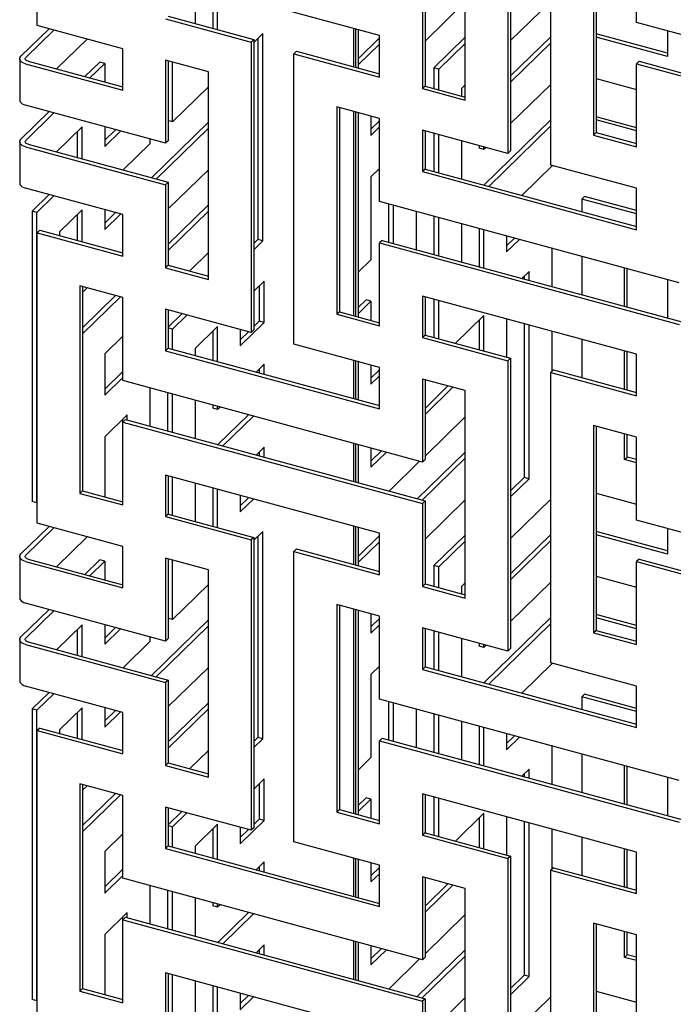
# Model space of a CAD drawing. Header units: millimetres. Extents: x -474 to 5676, y -231 to 4074.
# Tile 14 of 43: x 3675 to 3787, y 2384 to 2554. Entities that reach past the tile are written whole.
import ezdxf

# ---------------------------------------------------------------- set-up
doc = ezdxf.new("R2010")
doc.units = ezdxf.units.MM
doc.header["$LTSCALE"] = 12

msp = doc.modelspace()

# ---------------------------------------------------------------- linework, layer by layer
for p, q in [((3677.92, 2552.56), (3677.92, 2602.57)), ((3759.44, 2580.97), (3759.44, 2530.97)), ((3758.99, 2580.53), (3758.99, 2530.53)), ((3766.36, 2528.53), (3766.36, 2578.53)), ((3751.62, 2539.68), (3751.62, 2575.39)), ((3773.73, 2569.38), (3773.73, 2533.67)), ((3774.18, 2569.26), (3774.18, 2534.11)), ((3781.1, 2553.1), (3781.1, 2567.38)), ((3736.88, 2550.83), (3700.03, 2560.84)), ((3705.1, 2559.46), (3705.1, 2552.88)), ((3708.14, 2558.63), (3708.14, 2552.05)), ((3708.99, 2551.82), (3708.99, 2558.4)), ((3744.25, 2555.97), (3744.25, 2541.68)), ((3751.62, 2556.61), (3744.7, 2549.85)), ((3744.7, 2556.4), (3744.7, 2542.12)), ((3766.36, 2556.71), (3759.44, 2549.95)), ((3700.03, 2553.7), (3714.77, 2549.69)), ((3700.48, 2554.14), (3715.22, 2550.13)), ((3679.96, 2552.01), (3675.13, 2547.3)), ((3675.98, 2547.07), (3680.81, 2551.78)), ((3692.66, 2548.56), (3677.92, 2552.56)), ((3732.36, 2552.05), (3732.36, 2545.47)), ((3732.81, 2545.35), (3732.81, 2551.93)), ((3733.26, 2545.23), (3733.26, 2551.81)), ((3832.69, 2539.07), (3781.1, 2553.1)), ((3686.53, 2550.22), (3681.25, 2545.07)), ((3715.22, 2550.13), (3714.77, 2549.69)), ((3716.77, 2551.17), (3715.22, 2549.65)), ((3715.22, 2550.13), (3715.22, 2500.13)), ((3715.92, 2550.34), (3715.92, 2515.68)), ((3716.77, 2515.45), (3716.77, 2551.17)), ((3736.88, 2550.42), (3733.26, 2546.89)), ((3736.88, 2543.68), (3736.88, 2550.83)), ((3751.62, 2550.52), (3746.22, 2545.26)), ((3766.36, 2550.62), (3759.44, 2543.87)), ((3786.44, 2547.8), (3774.18, 2551.13)), ((3786.44, 2547.24), (3774.18, 2550.57)), ((3786.44, 2551.64), (3786.44, 2547.24)), ((3692.59, 2548.58), (3692.59, 2541.99)), ((3692.66, 2541.41), (3692.66, 2548.56)), ((3714.77, 2549.69), (3714.77, 2499.69)), ((3733.26, 2545.83), (3736.88, 2549.36)), ((3747.07, 2545.03), (3751.62, 2549.47)), ((3759.44, 2542.81), (3766.36, 2549.56)), ((3674.91, 2546.84), (3674.91, 2539.69)), ((3722.59, 2548.13), (3722.14, 2547.69)), ((3722.14, 2497.69), (3722.14, 2547.69)), ((3722.14, 2547.69), (3736.88, 2543.68)), ((3722.59, 2548.13), (3736.88, 2544.24)), ((3675.93, 2545.96), (3692.66, 2541.41)), ((3676.38, 2546.4), (3692.66, 2541.97)), ((3688.7, 2546.26), (3686.13, 2543.75)), ((3686.98, 2543.52), (3689.55, 2546.03)), ((3689.55, 2546.03), (3688.7, 2546.26)), ((3689.55, 2546.03), (3689.55, 2542.82)), ((3707.4, 2544.55), (3700.03, 2546.56)), ((3700.03, 2546.56), (3700.03, 2532.27)), ((3700.48, 2546.43), (3700.48, 2532.71)), ((3701.21, 2535.98), (3701.21, 2546.23)), ((3747.07, 2545.03), (3746.22, 2545.26)), ((3746.22, 2545.26), (3746.22, 2541.7)), ((3747.07, 2541.47), (3747.07, 2545.03)), ((3781.55, 2546.39), (3781.1, 2545.95)), ((3781.1, 2531.67), (3781.1, 2545.95)), ((3781.1, 2545.95), (3832.69, 2531.93)), ((3781.55, 2546.39), (3833.14, 2532.37)), ((3707.4, 2508.84), (3707.4, 2544.55)), ((3774.18, 2543.43), (3781.1, 2541.55)), ((3707.4, 2542.02), (3701.21, 2535.98)), ((3744.7, 2542.12), (3744.25, 2541.68)), ((3744.25, 2541.68), (3751.62, 2539.68)), ((3744.7, 2542.12), (3751.62, 2540.24)), ((3751.62, 2542.32), (3750.96, 2541.68)), ((3750.96, 2541.68), (3750.96, 2540.42)), ((3766.36, 2542.42), (3759.44, 2535.67)), ((3700.03, 2532.27), (3675.93, 2538.82)), ((3736.88, 2536.54), (3729.51, 2538.54)), ((3729.51, 2538.54), (3729.51, 2502.83)), ((3729.96, 2538.42), (3729.96, 2503.27)), ((3679.96, 2537.73), (3675.13, 2533.01)), ((3675.98, 2532.78), (3680.81, 2537.49)), ((3732.36, 2537.77), (3732.36, 2502.61)), ((3732.81, 2502.49), (3732.81, 2537.65)), ((3733.26, 2502.37), (3733.26, 2537.52)), ((3735.4, 2536.94), (3735.4, 2533.64)), ((3736.88, 2522.26), (3736.88, 2536.54)), ((3781.1, 2534.96), (3774.18, 2536.84)), ((3685.66, 2535.09), (3681.25, 2530.79)), ((3685.66, 2529.59), (3685.66, 2535.09)), ((3689.55, 2535.12), (3689.55, 2531.74)), ((3707.4, 2535.93), (3697.58, 2526.35)), ((3698.43, 2526.12), (3707.4, 2534.87)), ((3701.21, 2535.98), (3700.48, 2536.18)), ((3736.88, 2536.14), (3735.4, 2534.7)), ((3735.4, 2533.64), (3736.88, 2535.08)), ((3766.36, 2536.34), (3754.82, 2525.08)), ((3755.67, 2524.85), (3766.36, 2535.28)), ((3781.1, 2534.4), (3774.18, 2536.29)), ((3684.81, 2534.26), (3684.81, 2529.82)), ((3691.41, 2534.61), (3689.55, 2532.8)), ((3689.55, 2531.74), (3692.25, 2534.38)), ((3758.99, 2530.53), (3744.25, 2534.54)), ((3744.25, 2534.54), (3744.25, 2527.39)), ((3744.7, 2534.42), (3744.7, 2527.83)), ((3746.22, 2534), (3746.22, 2527.42)), ((3747.07, 2527.18), (3747.07, 2533.77)), ((3774.18, 2534.11), (3773.73, 2533.67)), ((3773.73, 2533.67), (3781.1, 2531.67)), ((3774.18, 2534.11), (3781.1, 2532.23)), ((3674.91, 2532.55), (3674.91, 2525.41)), ((3675.93, 2531.68), (3700.03, 2525.13)), ((3676.38, 2532.11), (3700.48, 2525.56)), ((3697.33, 2532.19), (3692.7, 2527.68)), ((3697.33, 2533), (3697.33, 2532.19)), ((3700.48, 2532.71), (3700.03, 2532.27)), ((3750.96, 2532.71), (3750.96, 2526.13)), ((3754, 2531.89), (3754, 2531.42)), ((3754.85, 2531.19), (3754, 2531.42)), ((3754.85, 2531.19), (3754.85, 2531.66)), ((3755.22, 2531.55), (3754.85, 2531.19)), ((3759.44, 2530.97), (3758.99, 2530.53)), ((3766.67, 2528.44), (3761.4, 2523.29)), ((3781.1, 2524.52), (3766.36, 2528.53)), ((3707.4, 2527.73), (3700.48, 2520.98)), ((3736.88, 2527.93), (3735.4, 2526.5)), ((3735.4, 2526.5), (3735.4, 2512.21)), ((3744.7, 2527.83), (3744.25, 2527.39)), ((3744.25, 2527.39), (3781.1, 2517.38)), ((3744.7, 2527.83), (3781.1, 2517.94)), ((3700.48, 2525.56), (3700.03, 2525.13)), ((3700.03, 2525.13), (3700.03, 2510.84)), ((3700.48, 2525.56), (3700.48, 2511.28)), ((3692.66, 2519.99), (3675.93, 2524.53)), ((3679.96, 2523.44), (3677.03, 2520.58)), ((3677.88, 2520.35), (3680.8, 2523.21)), ((3771.7, 2522.67), (3772.15, 2523.11)), ((3781.1, 2520.68), (3772.15, 2523.11)), ((3781.1, 2517.38), (3781.1, 2524.52)), ((3707.4, 2521.65), (3700.48, 2514.89)), ((3788.47, 2508.23), (3736.88, 2522.26)), ((3738.44, 2521.83), (3738.44, 2515.24)), ((3739.29, 2515.01), (3739.29, 2521.6)), ((3771.7, 2522.67), (3771.7, 2520.49)), ((3781.1, 2520.12), (3771.7, 2522.67)), ((3677.88, 2520.35), (3677.03, 2520.58)), ((3677.03, 2520.58), (3677.03, 2470.58)), ((3677.88, 2470.35), (3677.88, 2520.35)), ((3685.66, 2520.8), (3681.77, 2517)), ((3684.81, 2519.97), (3684.81, 2515.54)), ((3685.66, 2515.31), (3685.66, 2520.8)), ((3689.55, 2520.83), (3689.55, 2517.45)), ((3691.41, 2520.33), (3689.55, 2518.51)), ((3689.55, 2517.45), (3692.25, 2520.09)), ((3692.66, 2512.84), (3692.66, 2519.99)), ((3700.48, 2513.83), (3707.4, 2520.59)), ((3743.18, 2520.54), (3743.18, 2513.96)), ((3746.22, 2519.72), (3746.22, 2513.13)), ((3747.07, 2512.9), (3747.07, 2519.48)), ((3750.96, 2518.43), (3750.96, 2511.84)), ((3678.37, 2517.29), (3677.92, 2516.85)), ((3677.92, 2466.85), (3677.92, 2516.85)), ((3677.92, 2516.85), (3692.66, 2512.84)), ((3678.37, 2517.29), (3692.66, 2513.4)), ((3681.77, 2517), (3681.77, 2516.36)), ((3754, 2517.6), (3754, 2511.02)), ((3754.85, 2510.79), (3754.85, 2517.37)), ((3758.74, 2516.31), (3758.74, 2513.56)), ((3715.92, 2515.68), (3715.22, 2514.99)), ((3715.22, 2513.94), (3716.77, 2515.45)), ((3716.77, 2515.45), (3715.92, 2515.68)), ((3737.33, 2515.55), (3736.88, 2515.11)), ((3736.88, 2500.83), (3736.88, 2515.11)), ((3736.88, 2515.11), (3788.47, 2501.09)), ((3737.33, 2515.55), (3788.92, 2501.53)), ((3760.1, 2515.94), (3758.74, 2514.62)), ((3758.74, 2513.56), (3760.95, 2515.71)), ((3707.4, 2513.45), (3704.15, 2510.28)), ((3766.52, 2514.2), (3766.52, 2507.61)), ((3771.7, 2512.79), (3771.7, 2506.21)), ((3700.48, 2511.28), (3700.03, 2510.84)), ((3700.48, 2511.28), (3707.4, 2509.4)), ((3735.4, 2512.21), (3733.26, 2510.12)), ((3700.03, 2510.84), (3707.4, 2508.84)), ((3762.63, 2510.21), (3761.4, 2509.01)), ((3761.78, 2509.38), (3761.78, 2508.9)), ((3762.63, 2508.67), (3762.63, 2510.21)), ((3779.07, 2504.2), (3779.07, 2510.79)), ((3779.52, 2504.08), (3779.52, 2510.67)), ((3692.66, 2505.7), (3685.29, 2507.7)), ((3685.29, 2507.7), (3685.29, 2471.99)), ((3717.01, 2508.54), (3715.22, 2506.79)), ((3716.16, 2507.72), (3716.16, 2501.63)), ((3717.01, 2501.4), (3717.01, 2508.54)), ((3786.44, 2508.78), (3786.44, 2502.2)), ((3685.73, 2507.58), (3685.73, 2472.43)), ((3686.53, 2507.37), (3685.73, 2506.59)), ((3691.41, 2506.04), (3685.73, 2500.51)), ((3781.1, 2495.95), (3744.25, 2505.96)), ((3744.25, 2505.96), (3744.25, 2498.82)), ((3685.73, 2499.45), (3692.25, 2505.81)), ((3692.66, 2491.42), (3692.66, 2505.7)), ((3734.56, 2505.3), (3733.26, 2504.03)), ((3733.26, 2502.97), (3735.4, 2505.07)), ((3735.4, 2505.07), (3734.56, 2505.3)), ((3735.4, 2505.07), (3735.4, 2501.79)), ((3744.7, 2505.84), (3744.7, 2499.26)), ((3746.22, 2505.43), (3746.22, 2498.85)), ((3747.07, 2498.61), (3747.07, 2505.2)), ((3714.77, 2499.69), (3700.03, 2503.7)), ((3700.03, 2503.7), (3700.03, 2496.55)), ((3700.48, 2503.58), (3700.48, 2496.99)), ((3702.85, 2502.93), (3700.48, 2500.61)), ((3701.21, 2500.27), (3703.7, 2502.7)), ((3729.96, 2503.27), (3729.51, 2502.83)), ((3729.51, 2502.83), (3736.88, 2500.83)), ((3729.96, 2503.27), (3736.88, 2501.38)), ((3754.85, 2502.62), (3749.95, 2497.83)), ((3754.85, 2496.5), (3754.85, 2502.62)), ((3712.88, 2497.37), (3717.01, 2501.4)), ((3716.16, 2501.63), (3715.22, 2500.71)), ((3717.01, 2501.4), (3716.16, 2501.63)), ((3754, 2501.79), (3754, 2496.73)), ((3758.74, 2502.03), (3758.74, 2495.44)), ((3761.78, 2501.2), (3761.78, 2474.73)), ((3762.63, 2474.5), (3762.63, 2500.97)), ((3701.21, 2500.27), (3700.48, 2500.47)), ((3701.21, 2496.79), (3701.21, 2500.27)), ((3708.99, 2500.72), (3705.1, 2496.92)), ((3708.14, 2499.89), (3708.14, 2494.91)), ((3708.99, 2494.68), (3708.99, 2500.72)), ((3712.88, 2500.2), (3712.88, 2497.37)), ((3714.3, 2499.82), (3712.88, 2498.43)), ((3715.22, 2500.13), (3714.77, 2499.69)), ((3744.7, 2499.26), (3744.25, 2498.82)), ((3744.7, 2499.26), (3759.44, 2495.25)), ((3766.52, 2499.91), (3766.52, 2492.97)), ((3692.66, 2499.06), (3689.55, 2496.02)), ((3736.88, 2493.68), (3722.14, 2497.69)), ((3744.25, 2498.82), (3758.99, 2494.82)), ((3771.7, 2498.5), (3771.7, 2491.92)), ((3689.55, 2496.02), (3689.55, 2488.88)), ((3700.48, 2496.99), (3700.03, 2496.55)), ((3700.03, 2496.55), (3736.88, 2486.54)), ((3700.48, 2496.99), (3736.88, 2487.1)), ((3705.1, 2496.92), (3705.1, 2495.73)), ((3779.07, 2489.92), (3779.07, 2496.5)), ((3779.52, 2489.8), (3779.52, 2496.38)), ((3781.1, 2488.81), (3781.1, 2495.95)), ((3717.01, 2494.26), (3715.6, 2492.88)), ((3717.01, 2492.5), (3717.01, 2494.26)), ((3732.36, 2494.91), (3732.36, 2488.32)), ((3732.81, 2488.2), (3732.81, 2494.79)), ((3733.26, 2488.08), (3733.26, 2494.67)), ((3759.44, 2495.25), (3758.99, 2494.82)), ((3758.99, 2494.82), (3758.99, 2444.81)), ((3759.44, 2495.25), (3759.44, 2445.25)), ((3692.66, 2492.98), (3689.55, 2489.94)), ((3716.16, 2493.43), (3716.16, 2492.73)), ((3735.4, 2494.08), (3735.4, 2490.78)), ((3736.88, 2493.28), (3735.4, 2491.84)), ((3736.88, 2486.54), (3736.88, 2493.68)), ((3766.81, 2493.25), (3766.36, 2492.81)), ((3766.36, 2442.81), (3766.36, 2492.81)), ((3766.36, 2492.81), (3781.1, 2488.81)), ((3766.81, 2493.25), (3781.1, 2489.37)), ((3689.55, 2488.88), (3692.66, 2491.92)), ((3744.25, 2477.39), (3692.66, 2491.42)), ((3735.4, 2490.78), (3736.88, 2492.22)), ((3751.62, 2489.68), (3744.25, 2491.68)), ((3744.25, 2491.68), (3744.25, 2477.39)), ((3744.7, 2491.56), (3744.7, 2477.83)), ((3697.33, 2490.15), (3697.33, 2483.56)), ((3700.37, 2489.32), (3700.37, 2482.74)), ((3701.21, 2482.5), (3701.21, 2489.09)), ((3748.65, 2490.48), (3744.7, 2486.62)), ((3744.7, 2485.56), (3749.5, 2490.25)), ((3751.62, 2453.96), (3751.62, 2489.68)), ((3705.1, 2488.03), (3705.1, 2481.45)), ((3708.14, 2487.21), (3708.14, 2486.66)), ((3708.99, 2486.43), (3708.14, 2486.66)), ((3708.99, 2486.43), (3708.99, 2486.98)), ((3709.43, 2486.86), (3708.99, 2486.43)), ((3693.44, 2485.53), (3689.55, 2481.74)), ((3692.59, 2484.71), (3692.59, 2470.56)), ((3693.11, 2484.71), (3692.66, 2484.27)), ((3692.66, 2469.99), (3692.66, 2484.27)), ((3692.66, 2484.27), (3744.25, 2470.25)), ((3693.11, 2484.71), (3744.7, 2470.69)), ((3693.44, 2484.62), (3693.44, 2485.53)), ((3714.3, 2485.53), (3709.03, 2480.38)), ((3709.88, 2480.15), (3715.15, 2485.3)), ((3751.62, 2485.18), (3744.7, 2478.42)), ((3781.1, 2481.66), (3773.73, 2483.67)), ((3773.73, 2483.67), (3773.73, 2447.95)), ((3774.18, 2483.55), (3774.18, 2448.39)), ((3689.55, 2481.74), (3689.55, 2471.39)), ((3732.36, 2480.62), (3732.36, 2474.04)), ((3779.07, 2477.81), (3779.07, 2482.21)), ((3779.52, 2478.25), (3779.52, 2482.09)), ((3781.1, 2467.38), (3781.1, 2481.66)), ((3717.01, 2479.97), (3715.6, 2478.59)), ((3716.16, 2479.14), (3716.16, 2478.44)), ((3717.01, 2478.21), (3717.01, 2479.97)), ((3732.81, 2473.92), (3732.81, 2480.5)), ((3733.26, 2473.8), (3733.26, 2480.38)), ((3735.4, 2479.8), (3735.4, 2476.49)), ((3737.2, 2479.31), (3735.4, 2477.55)), ((3735.4, 2476.49), (3738.05, 2479.08)), ((3751.62, 2479.09), (3743.37, 2471.05)), ((3743.77, 2477.52), (3738.5, 2472.37)), ((3744.22, 2470.82), (3751.62, 2478.03)), ((3744.7, 2477.83), (3744.25, 2477.39)), ((3779.07, 2477.81), (3779.52, 2478.25)), ((3781.1, 2477.26), (3779.07, 2477.81)), ((3781.1, 2477.82), (3779.52, 2478.25)), ((3736.88, 2465.11), (3700.03, 2475.12)), ((3700.03, 2475.12), (3700.03, 2467.98)), ((3700.48, 2475), (3700.48, 2468.42)), ((3701.21, 2468.22), (3701.21, 2474.8)), ((3761.78, 2474.73), (3759.44, 2472.44)), ((3759.44, 2471.38), (3762.63, 2474.5)), ((3762.63, 2474.5), (3761.78, 2474.73)), ((3685.73, 2472.43), (3685.29, 2471.99)), ((3685.73, 2472.43), (3692.66, 2470.54)), ((3705.1, 2473.74), (3705.1, 2467.16)), ((3708.14, 2472.92), (3708.14, 2466.34)), ((3708.99, 2466.11), (3708.99, 2472.69)), ((3677.88, 2470.35), (3677.03, 2470.58)), ((3677.92, 2470.39), (3677.88, 2470.35)), ((3685.29, 2471.99), (3692.66, 2469.99)), ((3712.88, 2471.63), (3712.88, 2468.8)), ((3714.3, 2471.24), (3712.88, 2469.86)), ((3712.88, 2468.8), (3715.15, 2471.01)), ((3744.7, 2470.69), (3744.25, 2470.25)), ((3751.62, 2470.89), (3744.7, 2464.13)), ((3744.7, 2470.69), (3744.7, 2456.4)), ((3766.36, 2470.99), (3759.44, 2464.24)), ((3774.18, 2472), (3781.1, 2470.12)), ((3744.25, 2470.25), (3744.25, 2455.96)), ((3700.48, 2468.42), (3700.03, 2467.98)), ((3700.03, 2467.98), (3714.77, 2463.98)), ((3700.48, 2468.42), (3715.22, 2464.41)), ((3832.69, 2453.36), (3781.1, 2467.38)), ((3679.96, 2466.29), (3675.13, 2461.58)), ((3675.98, 2461.35), (3680.81, 2466.06)), ((3692.66, 2462.84), (3677.92, 2466.85)), ((3716.77, 2465.45), (3715.22, 2463.93)), ((3716.77, 2429.74), (3716.77, 2465.45)), ((3732.36, 2466.34), (3732.36, 2459.75)), ((3732.81, 2459.63), (3732.81, 2466.21)), ((3733.26, 2459.51), (3733.26, 2466.09)), ((3786.44, 2462.08), (3774.18, 2465.41)), ((3786.44, 2465.93), (3786.44, 2461.52)), ((3686.53, 2464.51), (3681.25, 2459.36)), ((3715.22, 2464.41), (3714.77, 2463.98)), ((3714.77, 2463.98), (3714.77, 2413.97)), ((3715.22, 2464.41), (3715.22, 2414.41)), ((3715.92, 2464.62), (3715.92, 2429.97)), ((3736.88, 2464.71), (3733.26, 2461.17)), ((3733.26, 2460.12), (3736.88, 2463.65)), ((3736.88, 2457.97), (3736.88, 2465.11)), ((3751.62, 2464.81), (3746.22, 2459.54)), ((3747.07, 2459.31), (3751.62, 2463.75)), ((3766.36, 2464.91), (3759.44, 2458.15)), ((3759.44, 2457.09), (3766.36, 2463.85)), ((3786.44, 2461.52), (3774.18, 2464.85)), ((3692.59, 2462.86), (3692.59, 2456.28)), ((3692.66, 2455.7), (3692.66, 2462.84)), ((3722.59, 2462.41), (3722.14, 2461.97)), ((3722.14, 2411.97), (3722.14, 2461.97)), ((3722.14, 2461.97), (3736.88, 2457.97)), ((3722.59, 2462.41), (3736.88, 2458.53)), ((3674.91, 2461.12), (3674.91, 2453.98)), ((3675.93, 2460.24), (3692.66, 2455.7)), ((3676.38, 2460.68), (3692.66, 2456.26)), ((3688.7, 2460.54), (3686.13, 2458.03)), ((3686.98, 2457.8), (3689.55, 2460.31)), ((3689.55, 2460.31), (3688.7, 2460.54)), ((3689.55, 2460.31), (3689.55, 2457.1)), ((3707.4, 2458.84), (3700.03, 2460.84)), ((3700.03, 2460.84), (3700.03, 2446.55)), ((3700.48, 2460.72), (3700.48, 2446.99)), ((3701.21, 2450.27), (3701.21, 2460.52)), ((3781.55, 2460.67), (3781.1, 2460.23)), ((3781.1, 2445.95), (3781.1, 2460.23)), ((3781.1, 2460.23), (3832.69, 2446.21)), ((3781.55, 2460.67), (3833.14, 2446.65)), ((3707.4, 2423.12), (3707.4, 2458.84)), ((3747.07, 2459.31), (3746.22, 2459.54)), ((3746.22, 2459.54), (3746.22, 2455.99)), ((3747.07, 2455.76), (3747.07, 2459.31)), ((3774.18, 2457.71), (3781.1, 2455.83)), ((3707.4, 2456.3), (3701.21, 2450.27)), ((3744.7, 2456.4), (3744.25, 2455.96)), ((3744.25, 2455.96), (3751.62, 2453.96)), ((3744.7, 2456.4), (3751.62, 2454.52)), ((3751.62, 2456.6), (3750.96, 2455.96)), ((3750.96, 2455.96), (3750.96, 2454.7)), ((3766.36, 2456.71), (3759.44, 2449.95)), ((3679.96, 2452.01), (3675.13, 2447.29)), ((3700.03, 2446.55), (3675.93, 2453.1)), ((3675.98, 2447.06), (3680.81, 2451.78)), ((3736.88, 2450.82), (3729.51, 2452.83)), ((3729.51, 2452.83), (3729.51, 2417.11)), ((3729.96, 2452.7), (3729.96, 2417.55)), ((3732.36, 2452.05), (3732.36, 2416.9)), ((3732.81, 2416.77), (3732.81, 2451.93)), ((3733.26, 2416.65), (3733.26, 2451.81)), ((3707.4, 2450.22), (3697.58, 2440.63)), ((3701.21, 2450.27), (3700.48, 2450.47)), ((3735.4, 2451.22), (3735.4, 2447.92)), ((3736.88, 2450.42), (3735.4, 2448.98)), ((3736.88, 2436.54), (3736.88, 2450.82)), ((3766.36, 2450.62), (3754.82, 2439.36)), ((3781.1, 2449.25), (3774.18, 2451.13)), ((3781.1, 2448.69), (3774.18, 2450.57)), ((3685.66, 2449.37), (3681.25, 2445.07)), ((3684.81, 2448.54), (3684.81, 2444.1)), ((3685.66, 2443.87), (3685.66, 2449.37)), ((3689.55, 2449.4), (3689.55, 2446.02)), ((3691.41, 2448.9), (3689.55, 2447.08)), ((3689.55, 2446.02), (3692.25, 2448.67)), ((3698.43, 2440.4), (3707.4, 2449.16)), ((3735.4, 2447.92), (3736.88, 2449.36)), ((3758.99, 2444.81), (3744.25, 2448.82)), ((3744.25, 2448.82), (3744.25, 2441.68)), ((3744.7, 2448.7), (3744.7, 2442.11)), ((3755.67, 2439.13), (3766.36, 2449.56)), ((3774.18, 2448.39), (3773.73, 2447.95)), ((3774.18, 2448.39), (3781.1, 2446.51)), ((3674.91, 2446.83), (3674.91, 2439.69)), ((3697.33, 2447.29), (3697.33, 2446.47)), ((3700.48, 2446.99), (3700.03, 2446.55)), ((3746.22, 2448.28), (3746.22, 2441.7)), ((3747.07, 2441.47), (3747.07, 2448.05)), ((3750.96, 2447), (3750.96, 2440.41)), ((3773.73, 2447.95), (3781.1, 2445.95)), ((3675.93, 2445.96), (3700.03, 2439.41)), ((3676.38, 2446.4), (3700.48, 2439.85)), ((3697.33, 2446.47), (3692.7, 2441.96)), ((3754, 2446.17), (3754, 2445.7)), ((3754.85, 2445.47), (3754, 2445.7)), ((3754.85, 2445.47), (3754.85, 2445.94)), ((3755.22, 2445.84), (3754.85, 2445.47)), ((3759.44, 2445.25), (3758.99, 2444.81)), ((3707.4, 2442.02), (3700.48, 2435.26)), ((3736.88, 2442.22), (3735.4, 2440.78)), ((3744.7, 2442.11), (3744.25, 2441.68)), ((3744.25, 2441.68), (3781.1, 2431.66)), ((3744.7, 2442.11), (3781.1, 2432.22)), ((3766.67, 2442.73), (3761.4, 2437.58)), ((3781.1, 2438.81), (3766.36, 2442.81)), ((3700.48, 2439.85), (3700.03, 2439.41)), ((3700.48, 2439.85), (3700.48, 2425.56)), ((3735.4, 2440.78), (3735.4, 2426.49)), ((3692.66, 2434.27), (3675.93, 2438.81)), ((3700.03, 2439.41), (3700.03, 2425.12)), ((3781.1, 2431.66), (3781.1, 2438.81)), ((3679.96, 2437.72), (3677.03, 2434.87)), ((3677.88, 2434.64), (3680.8, 2437.49)), ((3788.47, 2422.52), (3736.88, 2436.54)), ((3771.7, 2436.96), (3772.15, 2437.39)), ((3771.7, 2436.96), (3771.7, 2434.77)), ((3781.1, 2434.4), (3771.7, 2436.96)), ((3781.1, 2434.96), (3772.15, 2437.39)), ((3677.88, 2434.64), (3677.03, 2434.87)), ((3677.03, 2434.87), (3677.03, 2384.86)), ((3685.66, 2435.08), (3681.77, 2431.29)), ((3685.66, 2429.59), (3685.66, 2435.08)), ((3689.55, 2435.11), (3689.55, 2431.74)), ((3707.4, 2435.93), (3700.48, 2429.18)), ((3700.48, 2428.12), (3707.4, 2434.87)), ((3738.44, 2436.11), (3738.44, 2429.53)), ((3739.29, 2429.3), (3739.29, 2435.88)), ((3743.18, 2434.82), (3743.18, 2428.24)), ((3677.88, 2384.63), (3677.88, 2434.64)), ((3684.81, 2434.25), (3684.81, 2429.82)), ((3691.41, 2434.61), (3689.55, 2432.8)), ((3689.55, 2431.74), (3692.25, 2434.38)), ((3692.66, 2427.13), (3692.66, 2434.27)), ((3746.22, 2434), (3746.22, 2427.41)), ((3747.07, 2427.18), (3747.07, 2433.77)), ((3678.37, 2431.57), (3677.92, 2431.13)), ((3678.37, 2431.57), (3692.66, 2427.69)), ((3750.96, 2432.71), (3750.96, 2426.13)), ((3754, 2431.88), (3754, 2425.3)), ((3754.85, 2425.07), (3754.85, 2431.65)), ((3677.92, 2381.13), (3677.92, 2431.13)), ((3677.92, 2431.13), (3692.66, 2427.13)), ((3681.77, 2431.29), (3681.77, 2430.65)), ((3715.92, 2429.97), (3715.22, 2429.28)), ((3715.22, 2428.22), (3716.77, 2429.74)), ((3716.77, 2429.74), (3715.92, 2429.97)), ((3737.33, 2429.83), (3736.88, 2429.39)), ((3737.33, 2429.83), (3788.92, 2415.81)), ((3758.74, 2430.6), (3758.74, 2427.84)), ((3760.1, 2430.23), (3758.74, 2428.9)), ((3758.74, 2427.84), (3760.95, 2430)), ((3736.88, 2415.11), (3736.88, 2429.39)), ((3736.88, 2429.39), (3788.47, 2415.37)), ((3766.52, 2428.48), (3766.52, 2421.9)), ((3707.4, 2427.73), (3704.15, 2424.56)), ((3735.4, 2426.49), (3733.26, 2424.4)), ((3771.7, 2427.07), (3771.7, 2420.49)), ((3700.48, 2425.56), (3700.03, 2425.12)), ((3700.03, 2425.12), (3707.4, 2423.12)), ((3700.48, 2425.56), (3707.4, 2423.68)), ((3779.07, 2418.49), (3779.07, 2425.07)), ((3779.52, 2418.36), (3779.52, 2424.95)), ((3762.63, 2424.49), (3761.4, 2423.29)), ((3761.78, 2423.66), (3761.78, 2423.19)), ((3762.63, 2422.96), (3762.63, 2424.49)), ((3786.44, 2423.07), (3786.44, 2416.48)), ((3692.66, 2419.98), (3685.29, 2421.99)), ((3685.29, 2421.99), (3685.29, 2386.27)), ((3685.73, 2421.86), (3685.73, 2386.71)), ((3686.53, 2421.65), (3685.73, 2420.87)), ((3717.01, 2422.83), (3715.22, 2421.07)), ((3716.16, 2422), (3716.16, 2415.91)), ((3717.01, 2415.68), (3717.01, 2422.83)), ((3691.41, 2420.32), (3685.73, 2414.79)), ((3685.73, 2413.73), (3692.25, 2420.09)), ((3692.66, 2405.7), (3692.66, 2419.98)), ((3734.56, 2419.58), (3733.26, 2418.32)), ((3735.4, 2419.35), (3734.56, 2419.58)), ((3781.1, 2410.23), (3744.25, 2420.25)), ((3744.25, 2420.25), (3744.25, 2413.11)), ((3744.7, 2420.13), (3744.7, 2413.54)), ((3746.22, 2419.71), (3746.22, 2413.13)), ((3714.77, 2413.97), (3700.03, 2417.98)), ((3700.03, 2417.98), (3700.03, 2410.84)), ((3700.48, 2417.86), (3700.48, 2411.27)), ((3733.26, 2417.26), (3735.4, 2419.35)), ((3735.4, 2419.35), (3735.4, 2416.07)), ((3747.07, 2412.9), (3747.07, 2419.48)), ((3702.85, 2417.21), (3700.48, 2414.89)), ((3701.21, 2414.55), (3703.7, 2416.98)), ((3729.96, 2417.55), (3729.51, 2417.11)), ((3729.51, 2417.11), (3736.88, 2415.11)), ((3729.96, 2417.55), (3736.88, 2415.67)), ((3754.85, 2416.9), (3749.95, 2412.12)), ((3754.85, 2410.78), (3754.85, 2416.9)), ((3758.74, 2416.31), (3758.74, 2409.73)), ((3701.21, 2414.55), (3700.48, 2414.75)), ((3701.21, 2411.07), (3701.21, 2414.55)), ((3708.99, 2415), (3705.1, 2411.21)), ((3708.99, 2408.96), (3708.99, 2415)), ((3712.88, 2411.65), (3717.01, 2415.68)), ((3712.88, 2414.49), (3712.88, 2411.65)), ((3715.22, 2414.41), (3714.77, 2413.97)), ((3716.16, 2415.91), (3715.22, 2414.99)), ((3717.01, 2415.68), (3716.16, 2415.91)), ((3754, 2416.07), (3754, 2411.01)), ((3761.78, 2415.48), (3761.78, 2389.01)), ((3762.63, 2388.78), (3762.63, 2415.25)), ((3692.66, 2413.34), (3689.55, 2410.31)), ((3708.14, 2414.17), (3708.14, 2409.19)), ((3714.3, 2414.1), (3712.88, 2412.71)), ((3744.7, 2413.54), (3744.25, 2413.11)), ((3744.25, 2413.11), (3758.99, 2409.1)), ((3744.7, 2413.54), (3759.44, 2409.54)), ((3766.52, 2414.2), (3766.52, 2407.25)), ((3771.7, 2412.79), (3771.7, 2406.2)), ((3700.48, 2411.27), (3700.03, 2410.84)), ((3700.48, 2411.27), (3736.88, 2401.38)), ((3705.1, 2411.21), (3705.1, 2410.02)), ((3736.88, 2407.97), (3722.14, 2411.97)), ((3689.55, 2410.31), (3689.55, 2403.17)), ((3700.03, 2410.84), (3736.88, 2400.82)), ((3759.44, 2409.54), (3758.99, 2409.1)), ((3759.44, 2409.54), (3759.44, 2359.53)), ((3779.07, 2404.2), (3779.07, 2410.78)), ((3779.52, 2404.08), (3779.52, 2410.66)), ((3781.1, 2403.09), (3781.1, 2410.23)), ((3717.01, 2408.54), (3715.6, 2407.16)), ((3716.16, 2407.71), (3716.16, 2407.01)), ((3717.01, 2406.78), (3717.01, 2408.54)), ((3732.36, 2409.19), (3732.36, 2402.61)), ((3732.81, 2402.49), (3732.81, 2409.07)), ((3733.26, 2402.36), (3733.26, 2408.95)), ((3735.4, 2408.37), (3735.4, 2405.07)), ((3736.88, 2400.82), (3736.88, 2407.97)), ((3758.99, 2409.1), (3758.99, 2359.1)), ((3692.66, 2407.26), (3689.55, 2404.22)), ((3689.55, 2403.17), (3692.66, 2406.2)), ((3736.88, 2407.56), (3735.4, 2406.12)), ((3735.4, 2405.07), (3736.88, 2406.5)), ((3751.62, 2403.96), (3744.25, 2405.96)), ((3744.25, 2405.96), (3744.25, 2391.68)), ((3766.81, 2407.53), (3766.36, 2407.1)), ((3766.36, 2357.09), (3766.36, 2407.1)), ((3766.36, 2407.1), (3781.1, 2403.09)), ((3766.81, 2407.53), (3781.1, 2403.65)), ((3744.25, 2391.68), (3692.66, 2405.7)), ((3697.33, 2404.43), (3697.33, 2397.84)), ((3744.7, 2405.84), (3744.7, 2392.11)), ((3748.65, 2404.77), (3744.7, 2400.91)), ((3744.7, 2399.85), (3749.5, 2404.53)), ((3700.37, 2403.6), (3700.37, 2397.02)), ((3701.21, 2396.79), (3701.21, 2403.37)), ((3751.62, 2368.24), (3751.62, 2403.96)), ((3705.1, 2402.32), (3705.1, 2395.73)), ((3708.14, 2401.49), (3708.14, 2400.95)), ((3708.99, 2400.72), (3708.14, 2400.95)), ((3708.99, 2400.72), (3708.99, 2401.26)), ((3709.43, 2401.14), (3708.99, 2400.72)), ((3693.44, 2399.82), (3689.55, 2396.02)), ((3693.44, 2398.9), (3693.44, 2399.82)), ((3714.3, 2399.82), (3709.03, 2394.66)), ((3709.88, 2394.43), (3715.15, 2399.58)), ((3751.62, 2399.46), (3744.7, 2392.71)), ((3692.59, 2398.99), (3692.59, 2384.85)), ((3693.11, 2398.99), (3692.66, 2398.55)), ((3692.66, 2384.27), (3692.66, 2398.55)), ((3692.66, 2398.55), (3744.25, 2384.53)), ((3693.11, 2398.99), (3744.7, 2384.97)), ((3781.1, 2395.95), (3773.73, 2397.95)), ((3773.73, 2397.95), (3773.73, 2362.24)), ((3774.18, 2397.83), (3774.18, 2362.67)), ((3689.55, 2396.02), (3689.55, 2385.67)), ((3779.07, 2392.09), (3779.07, 2396.5)), ((3779.52, 2392.53), (3779.52, 2396.38)), ((3781.1, 2381.66), (3781.1, 2395.95)), ((3717.01, 2394.25), (3715.6, 2392.88)), ((3717.01, 2392.49), (3717.01, 2394.25)), ((3732.36, 2394.91), (3732.36, 2388.32)), ((3732.81, 2388.2), (3732.81, 2394.79)), ((3733.26, 2388.08), (3733.26, 2394.66)), ((3735.4, 2394.08), (3735.4, 2390.78)), ((3716.16, 2393.43), (3716.16, 2392.72)), ((3737.2, 2393.59), (3735.4, 2391.84)), ((3735.4, 2390.78), (3738.05, 2393.36)), ((3751.62, 2393.38), (3743.37, 2385.33)), ((3779.07, 2392.09), (3779.52, 2392.53)), ((3781.1, 2392.1), (3779.52, 2392.53)), ((3743.77, 2391.81), (3738.5, 2386.65)), ((3744.22, 2385.1), (3751.62, 2392.32)), ((3744.7, 2392.11), (3744.25, 2391.68)), ((3781.1, 2391.54), (3779.07, 2392.09)), ((3736.88, 2379.39), (3700.03, 2389.41)), ((3700.03, 2389.41), (3700.03, 2382.27)), ((3700.48, 2389.29), (3700.48, 2382.7)), ((3701.21, 2382.5), (3701.21, 2389.08)), ((3761.78, 2389.01), (3759.44, 2386.72)), ((3762.63, 2388.78), (3761.78, 2389.01)), ((3705.1, 2388.03), (3705.1, 2381.45)), ((3759.44, 2385.66), (3762.63, 2388.78)), ((3685.73, 2386.71), (3685.29, 2386.27)), ((3685.29, 2386.27), (3692.66, 2384.27)), ((3685.73, 2386.71), (3692.66, 2384.83)), ((3708.14, 2387.2), (3708.14, 2380.62)), ((3708.99, 2380.39), (3708.99, 2386.97)), ((3712.88, 2385.91), (3712.88, 2383.08)), ((3774.18, 2386.28), (3781.1, 2384.4)), ((3677.88, 2384.63), (3677.03, 2384.86)), ((3677.92, 2384.67), (3677.88, 2384.63)), ((3714.3, 2385.53), (3712.88, 2384.14)), ((3712.88, 2383.08), (3715.15, 2385.3)), ((3744.7, 2384.97), (3744.25, 2384.53)), ((3744.25, 2384.53), (3744.25, 2370.25)), ((3751.62, 2385.17), (3744.7, 2378.42)), ((3744.7, 2384.97), (3744.7, 2370.69)), ((3766.36, 2385.28), (3759.44, 2378.52))]:
    msp.add_line(p, q)
at = {"flags": 128}
for points in [[(3675.93, 2545.96), (3675.62, 2546.07), (3675.35, 2546.2), (3675.14, 2546.36), (3674.99, 2546.54), (3674.92, 2546.73), (3674.91, 2546.93), (3674.99, 2547.12), (3675.13, 2547.3)], [(3676.38, 2546.4), (3676.22, 2546.45), (3676.09, 2546.52), (3675.98, 2546.6), (3675.91, 2546.69), (3675.87, 2546.78), (3675.87, 2546.88), (3675.91, 2546.98), (3675.98, 2547.07)], [(3674.91, 2539.69), (3674.92, 2539.59), (3674.99, 2539.4), (3675.14, 2539.22), (3675.35, 2539.06), (3675.62, 2538.93), (3675.93, 2538.82)], [(3675.93, 2531.68), (3675.62, 2531.78), (3675.35, 2531.92), (3675.14, 2532.08), (3674.99, 2532.26), (3674.92, 2532.45), (3674.91, 2532.64), (3674.99, 2532.83), (3675.13, 2533.01)], [(3676.38, 2532.11), (3676.22, 2532.17), (3676.09, 2532.23), (3675.98, 2532.31), (3675.91, 2532.4), (3675.87, 2532.5), (3675.87, 2532.6), (3675.91, 2532.69), (3675.98, 2532.78)], [(3674.91, 2525.41), (3674.92, 2525.3), (3674.99, 2525.11), (3675.14, 2524.94), (3675.35, 2524.77), (3675.62, 2524.64), (3675.93, 2524.53)], [(3675.93, 2460.24), (3675.62, 2460.35), (3675.35, 2460.49), (3675.14, 2460.65), (3674.99, 2460.83), (3674.92, 2461.02), (3674.91, 2461.21), (3674.99, 2461.4), (3675.13, 2461.58)], [(3676.38, 2460.68), (3676.22, 2460.73), (3676.09, 2460.8), (3675.98, 2460.88), (3675.91, 2460.97), (3675.87, 2461.07), (3675.87, 2461.16), (3675.91, 2461.26), (3675.98, 2461.35)], [(3674.91, 2453.98), (3674.92, 2453.88), (3674.99, 2453.69), (3675.14, 2453.51), (3675.35, 2453.35), (3675.62, 2453.21), (3675.93, 2453.1)], [(3675.93, 2445.96), (3675.62, 2446.07), (3675.35, 2446.2), (3675.14, 2446.36), (3674.99, 2446.54), (3674.92, 2446.73), (3674.91, 2446.93), (3674.99, 2447.12), (3675.13, 2447.29)], [(3676.38, 2446.4), (3676.22, 2446.45), (3676.09, 2446.52), (3675.98, 2446.6), (3675.91, 2446.69), (3675.87, 2446.78), (3675.87, 2446.88), (3675.91, 2446.97), (3675.98, 2447.06)], [(3674.91, 2439.69), (3674.92, 2439.59), (3674.99, 2439.4), (3675.14, 2439.22), (3675.35, 2439.06), (3675.62, 2438.92), (3675.93, 2438.81)]]:
    msp.add_lwpolyline(points, dxfattribs=at)

doc.saveas('drawing.dxf')
